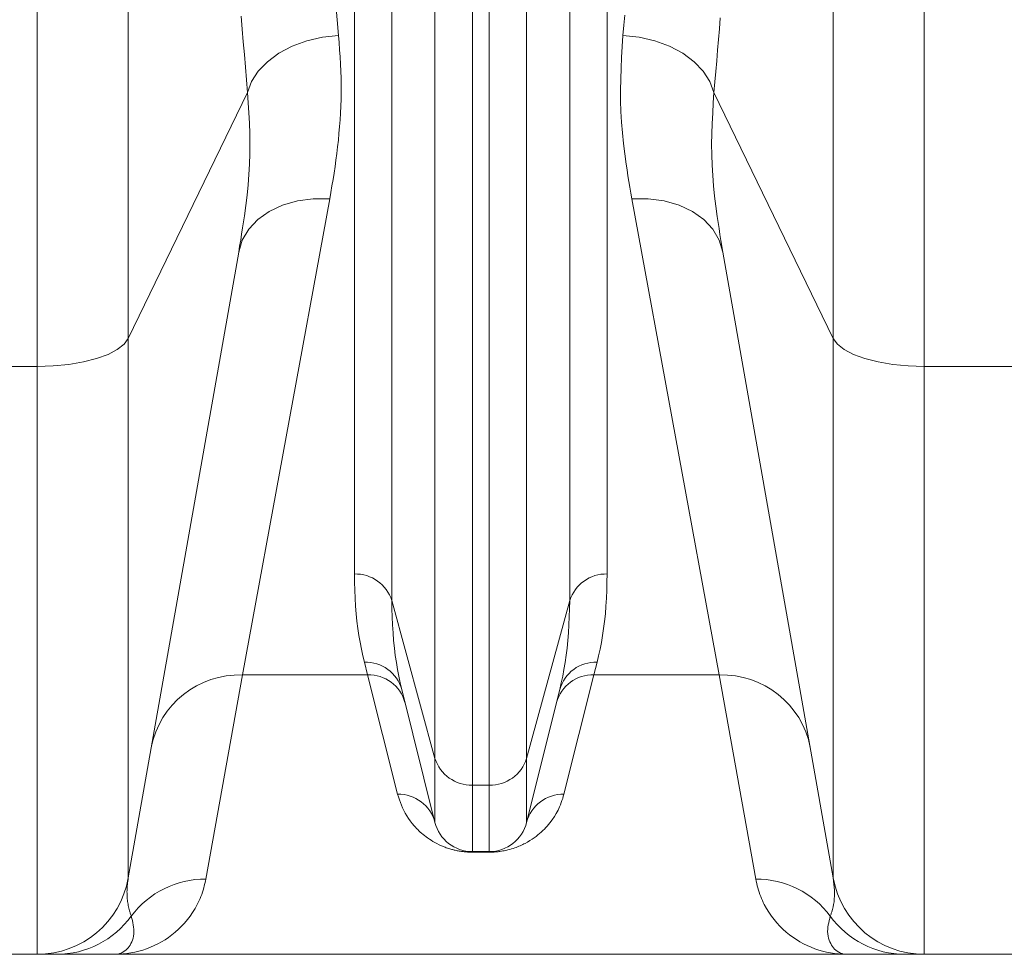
# Model space of a CAD drawing. Extents: x 193 to 943, y 26 to 526.
# Tile 150 of 207: x 385.01 to 388.2, y 88.03 to 91.06. Entities that reach past the tile are written whole.
import ezdxf

# ---------------------------------------------------------------- set-up
doc = ezdxf.new("R2010")
doc.units = 0
doc.layers.get('0').update_dxf_attribs({"lineweight": 25})
doc.layers.add('KG4_HLS_SYA', color=7, linetype='Continuous', lineweight=25)

# ---------------------------------------------------------------- blocks, each defined once
blk = doc.blocks.new('Kreis-A069HXMW7N', base_point=(387.6475, 88.029))
at = {"color": 0, "lineweight": -2}
blk.add_ellipse((387.9429, 88.329), major_axis=(-0.2954, -0.0521), ratio=1, start_param=0, end_param=1.396263, dxfattribs=at)
blk = doc.blocks.new('Kreis-A069HXN27N', base_point=(385.0645, 88.029))
at = {"color": 0, "lineweight": -2}
blk.add_ellipse((385.0645, 88.329), major_axis=(0, -0.3), ratio=1, start_param=0, end_param=1.396263, dxfattribs=at)
blk = doc.blocks.new('Kreis-A069HXN87N', base_point=(386.5311, 88.3625))
at = {"color": 0, "lineweight": -2}
blk.add_ellipse((386.5311, 88.4875), major_axis=(0, -0.125), ratio=1, start_param=0, end_param=1.325818, dxfattribs=at)
blk = doc.blocks.new('Kreis-A069HXNA7N', base_point=(386.355, 88.3624))
at = {"color": 0, "lineweight": -2}
blk.add_ellipse((386.4763, 88.4875), major_axis=(-0.1213, -0.0303), ratio=1, start_param=0, end_param=1.325818, dxfattribs=at)
blk = doc.blocks.new('Spline-A069HXNC7N', base_point=(385.0645, 88.029))
at = {"color": 0, "lineweight": -2}
for p, q in [((385.0645, 88.029), (385.0648, 88.029)), ((385.0648, 88.029), (385.0652, 88.029)), ((385.0652, 88.029), (385.0657, 88.029)), ((385.0657, 88.029), (385.0663, 88.029)), ((385.0663, 88.029), (385.067, 88.029)), ((385.067, 88.029), (385.0679, 88.029)), ((385.0679, 88.029), (385.069, 88.029)), ((385.069, 88.029), (385.0704, 88.029)), ((385.0704, 88.029), (385.0719, 88.029)), ((385.0719, 88.029), (385.0737, 88.029)), ((385.0737, 88.029), (385.0756, 88.029)), ((385.0756, 88.029), (385.0776, 88.029)), ((385.0776, 88.029), (385.0798, 88.029)), ((385.0798, 88.029), (385.0822, 88.029)), ((385.0822, 88.029), (385.0847, 88.029)), ((385.0847, 88.029), (385.0873, 88.029)), ((385.0873, 88.029), (385.0901, 88.029)), ((385.0901, 88.029), (385.093, 88.029)), ((385.093, 88.029), (385.096, 88.029)), ((385.096, 88.029), (385.0992, 88.029)), ((385.0992, 88.029), (385.1025, 88.029)), ((385.1025, 88.029), (385.106, 88.029)), ((385.106, 88.029), (385.1096, 88.029)), ((385.1096, 88.029), (385.1133, 88.029)), ((385.1133, 88.029), (385.1156, 88.029)), ((385.1156, 88.029), (385.118, 88.029)), ((385.118, 88.029), (385.1203, 88.029)), ((385.1203, 88.029), (385.1227, 88.029)), ((385.1227, 88.029), (385.1251, 88.029)), ((385.1251, 88.029), (385.1275, 88.029))]:
    blk.add_line(p, q, dxfattribs=at)
blk = doc.blocks.new('Spline-A069HXNI7N', base_point=(387.8799, 88.029))
at = {"color": 0, "lineweight": -2}
for p, q in [((387.8799, 88.029), (387.8823, 88.029)), ((387.8823, 88.029), (387.8847, 88.029)), ((387.8847, 88.029), (387.8871, 88.029)), ((387.8871, 88.029), (387.8895, 88.029)), ((387.8895, 88.029), (387.8918, 88.029)), ((387.8918, 88.029), (387.8941, 88.029)), ((387.8941, 88.029), (387.8978, 88.029)), ((387.8978, 88.029), (387.9014, 88.029)), ((387.9014, 88.029), (387.9049, 88.029)), ((387.9049, 88.029), (387.9082, 88.029)), ((387.9082, 88.029), (387.9114, 88.029)), ((387.9114, 88.029), (387.9144, 88.029)), ((387.9144, 88.029), (387.9173, 88.029)), ((387.9173, 88.029), (387.9201, 88.029)), ((387.9201, 88.029), (387.9227, 88.029)), ((387.9227, 88.029), (387.9252, 88.029)), ((387.9252, 88.029), (387.9275, 88.029)), ((387.9275, 88.029), (387.9298, 88.029)), ((387.9298, 88.029), (387.9318, 88.029)), ((387.9318, 88.029), (387.9337, 88.029)), ((387.9337, 88.029), (387.9355, 88.029)), ((387.9355, 88.029), (387.937, 88.029)), ((387.937, 88.029), (387.9384, 88.029)), ((387.9384, 88.029), (387.9395, 88.029)), ((387.9395, 88.029), (387.9404, 88.029)), ((387.9404, 88.029), (387.9412, 88.029)), ((387.9412, 88.029), (387.9417, 88.029)), ((387.9417, 88.029), (387.9422, 88.029)), ((387.9422, 88.029), (387.9426, 88.029)), ((387.9426, 88.029), (387.9429, 88.029))]:
    blk.add_line(p, q, dxfattribs=at)
blk = doc.blocks.new('Spline-A069HXNK7N', base_point=(385.1275, 88.029))
at = {"color": 0, "lineweight": -2}
for p, q in [((385.1275, 88.029), (385.1353, 88.029)), ((385.1353, 88.029), (385.1431, 88.029)), ((385.1431, 88.029), (385.1508, 88.029)), ((385.1508, 88.029), (385.1583, 88.029)), ((385.1583, 88.029), (385.1656, 88.029)), ((385.1656, 88.029), (385.1727, 88.029)), ((385.1727, 88.029), (385.1796, 88.029)), ((385.1796, 88.029), (385.1862, 88.029)), ((385.1862, 88.029), (385.1925, 88.029)), ((385.1925, 88.029), (385.1987, 88.029)), ((385.1987, 88.029), (385.2048, 88.029)), ((385.2048, 88.029), (385.2107, 88.029)), ((385.2107, 88.029), (385.2276, 88.029)), ((385.2276, 88.029), (385.2439, 88.029)), ((385.2439, 88.029), (385.2595, 88.029)), ((385.2595, 88.029), (385.2747, 88.029)), ((385.2747, 88.029), (385.2895, 88.029)), ((385.2895, 88.029), (385.3042, 88.029)), ((385.3042, 88.029), (385.3061, 88.029)), ((385.3061, 88.029), (385.3081, 88.029)), ((385.3081, 88.029), (385.3101, 88.029)), ((385.3101, 88.029), (385.312, 88.029)), ((385.312, 88.029), (385.314, 88.029)), ((385.314, 88.029), (385.316, 88.029)), ((385.316, 88.029), (385.316, 88.029)), ((385.316, 88.029), (385.3161, 88.029)), ((385.3161, 88.029), (385.3161, 88.029)), ((385.3161, 88.029), (385.3161, 88.029)), ((385.3161, 88.029), (385.3162, 88.029)), ((385.3162, 88.029), (385.3162, 88.029))]:
    blk.add_line(p, q, dxfattribs=at)
blk = doc.blocks.new('Spline-A069HXNQ7N', base_point=(387.6912, 88.029))
at = {"color": 0, "lineweight": -2}
for p, q in [((387.6912, 88.029), (387.6912, 88.029)), ((387.6912, 88.029), (387.6913, 88.029)), ((387.6913, 88.029), (387.6913, 88.029)), ((387.6913, 88.029), (387.6914, 88.029)), ((387.6914, 88.029), (387.6914, 88.029)), ((387.6914, 88.029), (387.6914, 88.029)), ((387.6914, 88.029), (387.6934, 88.029)), ((387.6934, 88.029), (387.6954, 88.029)), ((387.6954, 88.029), (387.6973, 88.029)), ((387.6973, 88.029), (387.6993, 88.029)), ((387.6993, 88.029), (387.7013, 88.029)), ((387.7013, 88.029), (387.7033, 88.029)), ((387.7033, 88.029), (387.7179, 88.029)), ((387.7179, 88.029), (387.7328, 88.029)), ((387.7328, 88.029), (387.748, 88.029)), ((387.748, 88.029), (387.7636, 88.029)), ((387.7636, 88.029), (387.7798, 88.029)), ((387.7798, 88.029), (387.7967, 88.029)), ((387.7967, 88.029), (387.8026, 88.029)), ((387.8026, 88.029), (387.8086, 88.029)), ((387.8086, 88.029), (387.8148, 88.029)), ((387.8148, 88.029), (387.8212, 88.029)), ((387.8212, 88.029), (387.8277, 88.029)), ((387.8277, 88.029), (387.8346, 88.029)), ((387.8346, 88.029), (387.8417, 88.029)), ((387.8417, 88.029), (387.849, 88.029)), ((387.849, 88.029), (387.8566, 88.029)), ((387.8566, 88.029), (387.8643, 88.029)), ((387.8643, 88.029), (387.872, 88.029)), ((387.872, 88.029), (387.8799, 88.029))]:
    blk.add_line(p, q, dxfattribs=at)
blk = doc.blocks.new('Polylinie-A069I0RK7N', base_point=(385.0645, 89.9376))
at = {"color": 0, "lineweight": -2}
for p, q in [((385.3464, 90.0094), (385.3243, 89.9921)), ((385.3599, 90.0277), (385.3464, 90.0094)), ((385.2943, 89.9765), (385.2573, 89.9631)), ((385.3243, 89.9921), (385.2943, 89.9765)), ((385.1166, 89.9392), (385.0645, 89.9376)), ((385.1671, 89.9441), (385.1166, 89.9392)), ((385.2145, 89.9522), (385.1671, 89.9441)), ((385.2573, 89.9631), (385.2145, 89.9522))]:
    blk.add_line(p, q, dxfattribs=at)
blk = doc.blocks.new('Polylinie-A069I0RO7N', base_point=(387.6475, 89.9376))
at = {"color": 0, "lineweight": -2}
for p, q in [((387.661, 90.0094), (387.6475, 90.0277)), ((387.6831, 89.9921), (387.661, 90.0094)), ((387.7131, 89.9765), (387.6831, 89.9921)), ((387.7501, 89.9631), (387.7131, 89.9765)), ((387.7929, 89.9522), (387.7501, 89.9631)), ((387.8403, 89.9441), (387.7929, 89.9522)), ((387.8908, 89.9392), (387.8403, 89.9441)), ((387.9429, 89.9376), (387.8908, 89.9392))]:
    blk.add_line(p, q, dxfattribs=at)
blk = doc.blocks.new('Spline-A069I0S87N', base_point=(385.6252, 90.8265))
at = {"color": 0, "lineweight": -2}
for p, q in [((385.7265, 91.074), (385.7298, 91.0322)), ((385.7298, 91.0322), (385.7332, 90.9907)), ((385.7332, 90.9907), (385.7366, 90.9495)), ((385.7366, 90.9495), (385.7401, 90.9084)), ((385.7401, 90.9084), (385.7435, 90.8674)), ((385.7435, 90.8674), (385.747, 90.8265))]:
    blk.add_line(p, q, dxfattribs=at)
blk = doc.blocks.new('Spline-A069I0T47N', base_point=(387.2604, 90.8265))
at = {"color": 0, "lineweight": -2}
for p, q in [((387.2778, 91.0334), (387.2805, 91.0685)), ((387.2749, 90.9985), (387.2778, 91.0334)), ((387.2721, 90.9639), (387.2749, 90.9985)), ((387.2692, 90.9294), (387.2721, 90.9639)), ((387.2663, 90.895), (387.2692, 90.9294)), ((387.2633, 90.8607), (387.2663, 90.895)), ((387.2604, 90.8265), (387.2633, 90.8607))]:
    blk.add_line(p, q, dxfattribs=at)
blk = doc.blocks.new('Kreis-A069I0YE7N', base_point=(386.5311, 88.5784))
at = {"color": 0, "lineweight": -2}
blk.add_ellipse((386.5346, 88.7017), major_axis=(-0.0035, -0.1233), ratio=1, start_param=0, end_param=1.296395, dxfattribs=at)
blk = doc.blocks.new('Kreis-A069I0YK7N', base_point=(386.355, 88.5784))
at = {"color": 0, "lineweight": -2}
blk.add_ellipse((386.4728, 88.7017), major_axis=(-0.1177, -0.0368), ratio=1, start_param=0, end_param=1.296395, dxfattribs=at)
blk = doc.blocks.new('Spline-A069I0YO7N', base_point=(385.7181, 90.3081))
at = {"color": 0, "lineweight": -2}
for p, q in [((385.747, 90.8265), (385.7492, 90.7933)), ((385.7492, 90.7933), (385.7512, 90.7602)), ((385.7512, 90.7602), (385.7529, 90.727)), ((385.7529, 90.727), (385.7541, 90.6938)), ((385.7541, 90.6938), (385.7547, 90.6605)), ((385.7547, 90.6605), (385.7545, 90.6272)), ((385.7545, 90.6272), (385.7534, 90.5935)), ((385.7534, 90.5935), (385.7514, 90.5599)), ((385.7514, 90.5599), (385.7487, 90.5263)), ((385.7487, 90.5263), (385.7452, 90.4928)), ((385.7452, 90.4928), (385.7412, 90.4595)), ((385.7412, 90.4595), (385.7368, 90.4264)), ((385.7368, 90.4264), (385.7339, 90.4065)), ((385.7309, 90.3867), (385.7277, 90.367)), ((385.7339, 90.4065), (385.7309, 90.3867)), ((385.7277, 90.367), (385.7246, 90.3473)), ((385.7213, 90.3277), (385.7181, 90.3081)), ((385.7246, 90.3473), (385.7213, 90.3277))]:
    blk.add_line(p, q, dxfattribs=at)
blk = doc.blocks.new('Spline-A069I0YS7N', base_point=(387.2527, 90.3081))
at = {"color": 0, "lineweight": -2}
for p, q in [((387.2582, 90.7929), (387.2604, 90.8265)), ((387.2562, 90.7593), (387.2582, 90.7929)), ((387.2545, 90.7257), (387.2562, 90.7593)), ((387.2533, 90.692), (387.2545, 90.7257)), ((387.2527, 90.6583), (387.2533, 90.692)), ((387.253, 90.6246), (387.2527, 90.6583)), ((387.2541, 90.591), (387.253, 90.6246)), ((387.2562, 90.5574), (387.2541, 90.591)), ((387.259, 90.5239), (387.2562, 90.5574)), ((387.2624, 90.4905), (387.259, 90.5239)), ((387.2664, 90.4573), (387.2624, 90.4905)), ((387.2709, 90.4243), (387.2664, 90.4573)), ((387.2738, 90.4047), (387.2709, 90.4243)), ((387.2768, 90.3853), (387.2738, 90.4047)), ((387.2798, 90.3659), (387.2768, 90.3853)), ((387.283, 90.3466), (387.2798, 90.3659)), ((387.2861, 90.3273), (387.283, 90.3466)), ((387.2893, 90.3081), (387.2861, 90.3273))]:
    blk.add_line(p, q, dxfattribs=at)
blk = doc.blocks.new('Spline-A069I0Z27N', base_point=(386.9649, 91.0117))
at = {"color": 0, "lineweight": -2}
for p, q in [((386.9708, 91.0781), (386.9679, 91.0449)), ((386.9679, 91.0449), (386.9649, 91.0117))]:
    blk.add_line(p, q, dxfattribs=at)
blk = doc.blocks.new('Polylinie-A069I0Z47N', base_point=(386.9649, 90.8265))
at = {"color": 0, "lineweight": -2}
for p, q in [((387.0174, 91.006), (386.9649, 91.0117)), ((387.0682, 90.9942), (387.0174, 91.006)), ((387.1158, 90.9767), (387.0682, 90.9942)), ((387.1588, 90.9539), (387.1158, 90.9767)), ((387.1957, 90.9266), (387.1588, 90.9539)), ((387.2256, 90.8956), (387.1957, 90.9266)), ((387.2473, 90.8619), (387.2256, 90.8956)), ((387.2604, 90.8265), (387.2473, 90.8619))]:
    blk.add_line(p, q, dxfattribs=at)
blk = doc.blocks.new('Spline-A069I0Z67N', base_point=(385.9206, 91.0117))
at = {"color": 0, "lineweight": -2}
for p, q in [((386.038, 91.0627), (386.0336, 91.1138)), ((386.0425, 91.0117), (386.038, 91.0627))]:
    blk.add_line(p, q, dxfattribs=at)
blk = doc.blocks.new('Polylinie-A069I0Z87N', base_point=(385.747, 90.8265))
at = {"color": 0, "lineweight": -2}
for p, q in [((385.9392, 90.9942), (385.8916, 90.9767)), ((385.99, 91.006), (385.9392, 90.9942)), ((386.0425, 91.0117), (385.99, 91.006)), ((385.8916, 90.9767), (385.8486, 90.9539)), ((385.8117, 90.9266), (385.7818, 90.8956)), ((385.8486, 90.9539), (385.8117, 90.9266)), ((385.7818, 90.8956), (385.7601, 90.8619)), ((385.7601, 90.8619), (385.747, 90.8265))]:
    blk.add_line(p, q, dxfattribs=at)
blk = doc.blocks.new('Spline-A069I0ZY7N', base_point=(386.0135, 90.4813))
at = {"color": 0, "lineweight": -2}
for p, q in [((386.0442, 90.9884), (386.0425, 91.0117)), ((386.0458, 90.9651), (386.0442, 90.9884)), ((386.0473, 90.9419), (386.0458, 90.9651)), ((386.0486, 90.9188), (386.0473, 90.9419)), ((386.0496, 90.8957), (386.0486, 90.9188)), ((386.0503, 90.8727), (386.0496, 90.8957)), ((386.0507, 90.8499), (386.0503, 90.8727)), ((386.0506, 90.8273), (386.0507, 90.8499)), ((386.0494, 90.7823), (386.0502, 90.8047)), ((386.0502, 90.8047), (386.0506, 90.8273)), ((386.0484, 90.7599), (386.0494, 90.7823)), ((386.0455, 90.7157), (386.0471, 90.7376)), ((386.0471, 90.7376), (386.0484, 90.7599)), ((386.0436, 90.6938), (386.0455, 90.7157)), ((386.0392, 90.6504), (386.0415, 90.672)), ((386.0415, 90.672), (386.0436, 90.6938)), ((386.0366, 90.6288), (386.0392, 90.6504)), ((386.0307, 90.5862), (386.0338, 90.6074)), ((386.0338, 90.6074), (386.0366, 90.6288)), ((386.0275, 90.5651), (386.0307, 90.5862)), ((386.0207, 90.5231), (386.0242, 90.5441)), ((386.0242, 90.5441), (386.0275, 90.5651)), ((386.0171, 90.5022), (386.0207, 90.5231)), ((386.0135, 90.4813), (386.0171, 90.5022))]:
    blk.add_line(p, q, dxfattribs=at)
blk = doc.blocks.new('Spline-A069I1007N', base_point=(386.0936, 88.977))
at = {"color": 0, "lineweight": -2}
for p, q in [((386.0936, 89.2636), (386.0944, 89.2373)), ((386.0944, 89.2373), (386.0952, 89.2111)), ((386.0952, 89.2111), (386.0963, 89.1852)), ((386.0963, 89.1852), (386.0977, 89.1596)), ((386.0977, 89.1596), (386.0995, 89.1347)), ((386.0995, 89.1347), (386.1019, 89.1105)), ((386.1019, 89.1105), (386.1049, 89.0869)), ((386.1049, 89.0869), (386.1085, 89.0641)), ((386.1085, 89.0641), (386.1125, 89.0418)), ((386.1125, 89.0418), (386.1168, 89.0199)), ((386.1168, 89.0199), (386.1213, 88.9984)), ((386.1213, 88.9984), (386.126, 88.977))]:
    blk.add_line(p, q, dxfattribs=at)
blk = doc.blocks.new('Spline-A069I1027N', base_point=(386.9572, 90.4813))
at = {"color": 0, "lineweight": -2}
for p, q in [((386.9649, 91.0117), (386.9628, 90.976)), ((386.9628, 90.976), (386.9608, 90.9404)), ((386.9608, 90.9404), (386.9591, 90.905)), ((386.9591, 90.905), (386.9579, 90.8696)), ((386.9579, 90.8696), (386.9573, 90.8344)), ((386.9573, 90.8344), (386.9574, 90.7995)), ((386.9574, 90.7995), (386.9586, 90.7645)), ((386.9586, 90.7645), (386.9605, 90.7298)), ((386.9605, 90.7298), (386.9633, 90.6954)), ((386.9633, 90.6954), (386.9668, 90.6613)), ((386.9668, 90.6613), (386.9709, 90.6275)), ((386.9709, 90.6275), (386.9755, 90.594)), ((386.9755, 90.594), (386.9783, 90.5751)), ((386.9783, 90.5751), (386.9813, 90.5563)), ((386.9813, 90.5563), (386.9844, 90.5375)), ((386.9844, 90.5375), (386.9875, 90.5187)), ((386.9875, 90.5187), (386.9907, 90.5)), ((386.9907, 90.5), (386.9939, 90.4813))]:
    blk.add_line(p, q, dxfattribs=at)
blk = doc.blocks.new('Spline-A069I1047N', base_point=(386.8814, 88.977))
at = {"color": 0, "lineweight": -2}
for p, q in [((386.9122, 89.2109), (386.9131, 89.2372)), ((386.9131, 89.2372), (386.9138, 89.2636)), ((386.9111, 89.1848), (386.9122, 89.2109)), ((386.9097, 89.1592), (386.9111, 89.1848)), ((386.9079, 89.1342), (386.9097, 89.1592)), ((386.9024, 89.0864), (386.9055, 89.1098)), ((386.9055, 89.1098), (386.9079, 89.1342)), ((386.8989, 89.0637), (386.9024, 89.0864)), ((386.8906, 89.0197), (386.8949, 89.0415)), ((386.8949, 89.0415), (386.8989, 89.0637)), ((386.8861, 88.9983), (386.8906, 89.0197)), ((386.8814, 88.977), (386.8861, 88.9983))]:
    blk.add_line(p, q, dxfattribs=at)
blk = doc.blocks.new('Kreis-A069I10E7N', base_point=(386.0936, 89.1771))
at = {"color": 0, "lineweight": -2}
blk.add_ellipse((386.0971, 89.1403), major_axis=(0.1177, 0.0368), ratio=1, start_param=0, end_param=1.296395, dxfattribs=at)
blk = doc.blocks.new('Kreis-A069I10K7N', base_point=(386.7925, 89.1771))
at = {"color": 0, "lineweight": -2}
blk.add_ellipse((386.9103, 89.1403), major_axis=(0.0035, 0.1233), ratio=1, start_param=0, end_param=1.296395, dxfattribs=at)
blk = doc.blocks.new('Polylinie-A069I1387N', base_point=(385.7181, 90.3081))
at = {"color": 0, "lineweight": -2}
for p, q in [((385.9602, 90.4818), (385.9085, 90.475)), ((386.0135, 90.4813), (385.9602, 90.4818)), ((385.8603, 90.461), (385.817, 90.4405)), ((385.9085, 90.475), (385.8603, 90.461)), ((385.7801, 90.414), (385.7507, 90.3824)), ((385.817, 90.4405), (385.7801, 90.414)), ((385.7507, 90.3824), (385.7298, 90.3467)), ((385.7298, 90.3467), (385.7181, 90.3081))]:
    blk.add_line(p, q, dxfattribs=at)
blk = doc.blocks.new('Polylinie-A069I13A7N', base_point=(386.9939, 90.3081))
at = {"color": 0, "lineweight": -2}
for p, q in [((387.0472, 90.4818), (386.9939, 90.4813)), ((387.0989, 90.475), (387.0472, 90.4818)), ((387.1471, 90.461), (387.0989, 90.475)), ((387.1904, 90.4405), (387.1471, 90.461)), ((387.2273, 90.414), (387.1904, 90.4405)), ((387.2567, 90.3824), (387.2273, 90.414)), ((387.2776, 90.3467), (387.2567, 90.3824)), ((387.2893, 90.3081), (387.2776, 90.3467))]:
    blk.add_line(p, q, dxfattribs=at)
blk = doc.blocks.new('Kreis-A069I13G7N', base_point=(387.2773, 88.7007))
at = {"color": 0, "lineweight": -2}
blk.add_ellipse((387.2872, 88.645), major_axis=(0.2856, 0.0557), ratio=1, start_param=0, end_param=1.412081, dxfattribs=at)
blk = doc.blocks.new('Kreis-A069I13I7N', base_point=(385.4347, 88.7007))
at = {"color": 0, "lineweight": -2}
blk.add_ellipse((385.7202, 88.645), major_axis=(0.0099, 0.2908), ratio=1, start_param=0, end_param=1.412081, dxfattribs=at)
blk = doc.blocks.new('Spline-A069I14M7N', base_point=(386.7602, 88.8883))
at = {"color": 0, "lineweight": -2}
for p, q in [((386.7925, 89.1771), (386.7918, 89.1507)), ((386.7918, 89.1507), (386.7909, 89.1244)), ((386.7909, 89.1244), (386.7899, 89.0984)), ((386.7885, 89.0728), (386.7866, 89.0477)), ((386.7899, 89.0984), (386.7885, 89.0728)), ((386.7866, 89.0477), (386.7842, 89.0233)), ((386.7842, 89.0233), (386.7812, 88.9995)), ((386.7777, 88.9765), (386.7737, 88.954)), ((386.7812, 88.9995), (386.7777, 88.9765)), ((386.7737, 88.954), (386.7694, 88.9318)), ((386.7694, 88.9318), (386.7648, 88.91)), ((386.7648, 88.91), (386.7602, 88.8883))]:
    blk.add_line(p, q, dxfattribs=at)
blk = doc.blocks.new('Spline-A069I14O7N', base_point=(386.2149, 88.8883))
at = {"color": 0, "lineweight": -2}
for p, q in [((386.2156, 89.1506), (386.2149, 89.1771)), ((386.2165, 89.1242), (386.2156, 89.1506)), ((386.2176, 89.0981), (386.2165, 89.1242)), ((386.219, 89.0724), (386.2176, 89.0981)), ((386.2208, 89.0472), (386.219, 89.0724)), ((386.2232, 89.0227), (386.2208, 89.0472)), ((386.2262, 88.9991), (386.2232, 89.0227)), ((386.2298, 88.9761), (386.2262, 88.9991)), ((386.2338, 88.9537), (386.2298, 88.9761)), ((386.2381, 88.9317), (386.2338, 88.9537)), ((386.2426, 88.9099), (386.2381, 88.9317)), ((386.2473, 88.8883), (386.2426, 88.9099))]:
    blk.add_line(p, q, dxfattribs=at)
blk = doc.blocks.new('Kreis-A069I14S7N', base_point=(386.126, 88.8883))
at = {"color": 0, "lineweight": -2}
blk.add_ellipse((386.1313, 88.857), major_axis=(0.116, 0.0313), ratio=1, start_param=0, end_param=1.351045, dxfattribs=at)
blk = doc.blocks.new('Kreis-A069I14W7N', base_point=(386.7602, 88.8883))
at = {"color": 0, "lineweight": -2}
blk.add_ellipse((386.8761, 88.857), major_axis=(0.0053, 0.12), ratio=1, start_param=0, end_param=1.351045, dxfattribs=at)
blk = doc.blocks.new('Kreis-A069I1527N', base_point=(386.7497, 88.8464))
at = {"color": 0, "lineweight": -2}
blk.add_ellipse((386.8662, 88.8152), major_axis=(0.0047, 0.1206), ratio=1, start_param=0, end_param=1.348333, dxfattribs=at)
blk = doc.blocks.new('Kreis-A069I1567N', base_point=(386.1364, 88.8464))
at = {"color": 0, "lineweight": -2}
blk.add_ellipse((386.1412, 88.8152), major_axis=(0.1165, 0.0312), ratio=1, start_param=0, end_param=1.348333, dxfattribs=at)
blk = doc.blocks.new('Kreis-A069I1587N', base_point=(387.3958, 88.1529))
at = {"color": 0, "lineweight": -2}
blk.add_ellipse((387.3976, 87.9738), major_axis=(0.2402, 0.1791), ratio=1, start_param=0, end_param=0.936247, dxfattribs=at)
blk = doc.blocks.new('Spline-A069I15A7N', base_point=(387.6378, 88.1529))
at = {"color": 0, "lineweight": -2}
for p, q in [((387.6475, 88.2769), (387.6486, 88.2668)), ((387.6486, 88.2668), (387.6496, 88.2567)), ((387.6496, 88.2567), (387.6504, 88.2468)), ((387.6504, 88.2468), (387.651, 88.237)), ((387.6513, 88.2179), (387.6508, 88.2087)), ((387.651, 88.237), (387.6514, 88.2273)), ((387.6514, 88.2273), (387.6513, 88.2179)), ((387.6468, 88.1828), (387.6448, 88.1746)), ((387.6485, 88.1912), (387.6468, 88.1828)), ((387.6499, 88.1998), (387.6485, 88.1912)), ((387.6508, 88.2087), (387.6499, 88.1998)), ((387.6386, 88.1552), (387.6378, 88.1529)), ((387.6394, 88.1575), (387.6386, 88.1552)), ((387.6402, 88.1597), (387.6394, 88.1575)), ((387.641, 88.162), (387.6402, 88.1597)), ((387.6418, 88.1643), (387.641, 88.162)), ((387.6425, 88.1666), (387.6418, 88.1643)), ((387.6448, 88.1746), (387.6425, 88.1666))]:
    blk.add_line(p, q, dxfattribs=at)
blk = doc.blocks.new('Spline-A069I15G7N', base_point=(385.3557, 88.1529))
at = {"color": 0, "lineweight": -2}
for p, q in [((385.3592, 88.2717), (385.3599, 88.2769)), ((385.3558, 88.2366), (385.356, 88.2415)), ((385.356, 88.2415), (385.3563, 88.2464)), ((385.3563, 88.2464), (385.3567, 88.2514)), ((385.3567, 88.2514), (385.3572, 88.2564)), ((385.3572, 88.2564), (385.3578, 88.2615)), ((385.3578, 88.2615), (385.3585, 88.2666)), ((385.3585, 88.2666), (385.3592, 88.2717)), ((385.3557, 88.2319), (385.3558, 88.2366)), ((385.3558, 88.2271), (385.3557, 88.2319)), ((385.3559, 88.2225), (385.3558, 88.2271)), ((385.3561, 88.2179), (385.3559, 88.2225)), ((385.3564, 88.2133), (385.3561, 88.2179)), ((385.3568, 88.2088), (385.3564, 88.2133)), ((385.3573, 88.2043), (385.3568, 88.2088)), ((385.3578, 88.1999), (385.3573, 88.2043)), ((385.3584, 88.1956), (385.3578, 88.1999)), ((385.3591, 88.1913), (385.3584, 88.1956)), ((385.3599, 88.187), (385.3591, 88.1913)), ((385.3607, 88.1828), (385.3599, 88.187)), ((385.3617, 88.1787), (385.3607, 88.1828)), ((385.3627, 88.1746), (385.3617, 88.1787)), ((385.3637, 88.1706), (385.3627, 88.1746)), ((385.3649, 88.1666), (385.3637, 88.1706)), ((385.3656, 88.1643), (385.3649, 88.1666)), ((385.3664, 88.162), (385.3656, 88.1643)), ((385.3672, 88.1597), (385.3664, 88.162)), ((385.368, 88.1574), (385.3672, 88.1597)), ((385.3688, 88.1552), (385.368, 88.1574)), ((385.3696, 88.1529), (385.3688, 88.1552))]:
    blk.add_line(p, q, dxfattribs=at)
blk = doc.blocks.new('Kreis-A069I15I7N', base_point=(385.3696, 88.1529))
at = {"color": 0, "lineweight": -2}
blk.add_ellipse((385.6098, 87.9738), major_axis=(0.0019, 0.2996), ratio=1, start_param=0, end_param=0.936247, dxfattribs=at)
blk = doc.blocks.new('Kreis-A069I15S7N', base_point=(386.2338, 88.4571))
at = {"color": 0, "lineweight": -2}
blk.add_ellipse((386.2365, 88.4263), major_axis=(0.1185, 0.0308), ratio=1, start_param=0, end_param=1.339026, dxfattribs=at)
blk = doc.blocks.new('Kreis-A069I15U7N', base_point=(386.6524, 88.4571))
at = {"color": 0, "lineweight": -2}
blk.add_ellipse((386.7709, 88.4263), major_axis=(0.0028, 0.1224), ratio=1, start_param=0, end_param=1.339026, dxfattribs=at)
blk = doc.blocks.new('Spline-A069I15W7N', base_point=(387.3958, 88.029))
at = {"color": 0, "lineweight": -2}
for p, q in [((387.3958, 88.2734), (387.3974, 88.2661)), ((387.3974, 88.2661), (387.3991, 88.2587)), ((387.3991, 88.2587), (387.4009, 88.2515)), ((387.4009, 88.2515), (387.4028, 88.2443)), ((387.4028, 88.2443), (387.4048, 88.2372)), ((387.4048, 88.2372), (387.407, 88.2302)), ((387.407, 88.2302), (387.4093, 88.2233)), ((387.4093, 88.2233), (387.4119, 88.2166)), ((387.4119, 88.2166), (387.4146, 88.2101)), ((387.4146, 88.2101), (387.4174, 88.2037)), ((387.4174, 88.2037), (387.4204, 88.1973)), ((387.4204, 88.1973), (387.4236, 88.1912)), ((387.4236, 88.1912), (387.4308, 88.178)), ((387.4308, 88.178), (387.4386, 88.1654)), ((387.4386, 88.1654), (387.4468, 88.1533)), ((387.4468, 88.1533), (387.4556, 88.1418)), ((387.4556, 88.1418), (387.4647, 88.1308)), ((387.4647, 88.1308), (387.4743, 88.1204)), ((387.4743, 88.1204), (387.4843, 88.1105)), ((387.4843, 88.1105), (387.4947, 88.1013)), ((387.4947, 88.1013), (387.5053, 88.0925)), ((387.5053, 88.0925), (387.5163, 88.0844)), ((387.5163, 88.0844), (387.5276, 88.0768)), ((387.5276, 88.0768), (387.5392, 88.0698)), ((387.5392, 88.0698), (387.551, 88.0633)), ((387.551, 88.0633), (387.563, 88.0573)), ((387.563, 88.0573), (387.5752, 88.052)), ((387.5752, 88.052), (387.5876, 88.0472)), ((387.5876, 88.0472), (387.6001, 88.0429)), ((387.6001, 88.0429), (387.6128, 88.0392)), ((387.6128, 88.0392), (387.6256, 88.0361)), ((387.6256, 88.0361), (387.6385, 88.0336)), ((387.6385, 88.0336), (387.6515, 88.0316)), ((387.6515, 88.0316), (387.6645, 88.0301)), ((387.6645, 88.0301), (387.6776, 88.0293)), ((387.6776, 88.0293), (387.6907, 88.029)), ((387.6907, 88.029), (387.6908, 88.029)), ((387.6908, 88.029), (387.6908, 88.029)), ((387.6908, 88.029), (387.6909, 88.029)), ((387.6909, 88.029), (387.691, 88.029)), ((387.691, 88.029), (387.6911, 88.029)), ((387.6911, 88.029), (387.6912, 88.029))]:
    blk.add_line(p, q, dxfattribs=at)
blk = doc.blocks.new('Spline-A069I15Y7N', base_point=(386.5311, 88.3605))
at = {"color": 0, "lineweight": -2}
for p, q in [((386.7671, 88.5282), (386.7694, 88.535)), ((386.7694, 88.535), (386.7715, 88.5419)), ((386.7715, 88.5419), (386.7736, 88.5488)), ((386.7488, 88.4864), (386.7545, 88.497)), ((386.7545, 88.497), (386.7594, 88.5078)), ((386.7594, 88.5078), (386.7622, 88.5146)), ((386.7622, 88.5146), (386.7647, 88.5213)), ((386.7647, 88.5213), (386.7671, 88.5282)), ((386.7277, 88.4553), (386.7354, 88.4655)), ((386.7354, 88.4655), (386.7425, 88.4759)), ((386.7425, 88.4759), (386.7488, 88.4864)), ((386.7051, 88.4306), (386.71, 88.4355)), ((386.71, 88.4355), (386.7147, 88.4404)), ((386.7147, 88.4404), (386.7192, 88.4453)), ((386.7192, 88.4453), (386.7277, 88.4553)), ((386.6632, 88.398), (386.6702, 88.4025)), ((386.6702, 88.4025), (386.6768, 88.407)), ((386.6768, 88.407), (386.6831, 88.4117)), ((386.6831, 88.4117), (386.689, 88.4163)), ((386.689, 88.4163), (386.6946, 88.4211)), ((386.6946, 88.4211), (386.7, 88.4258)), ((386.7, 88.4258), (386.7051, 88.4306)), ((386.5918, 88.3679), (386.5978, 88.3695)), ((386.5978, 88.3695), (386.6035, 88.3711)), ((386.6035, 88.3711), (386.6088, 88.3728)), ((386.6088, 88.3728), (386.6139, 88.3745)), ((386.6139, 88.3745), (386.6186, 88.3762)), ((386.6186, 88.3762), (386.6232, 88.378)), ((386.6232, 88.378), (386.6277, 88.3798)), ((386.6277, 88.3798), (386.6319, 88.3816)), ((386.6319, 88.3816), (386.6361, 88.3835)), ((386.6361, 88.3835), (386.64, 88.3853)), ((386.64, 88.3853), (386.6438, 88.3872)), ((386.6438, 88.3872), (386.6475, 88.3891)), ((386.6475, 88.3891), (386.6556, 88.3935)), ((386.6556, 88.3935), (386.6632, 88.398)), ((386.5311, 88.3605), (386.5338, 88.3606)), ((386.5338, 88.3606), (386.5365, 88.3606)), ((386.5365, 88.3606), (386.5392, 88.3607)), ((386.5392, 88.3607), (386.5419, 88.3608)), ((386.5419, 88.3608), (386.5445, 88.3609)), ((386.5445, 88.3609), (386.5471, 88.361)), ((386.5471, 88.361), (386.5504, 88.3612)), ((386.5504, 88.3612), (386.5536, 88.3615)), ((386.5536, 88.3615), (386.5567, 88.3618)), ((386.5567, 88.3618), (386.5598, 88.3621)), ((386.5598, 88.3621), (386.5627, 88.3625)), ((386.5627, 88.3625), (386.5656, 88.3629)), ((386.5656, 88.3629), (386.5705, 88.3636)), ((386.5705, 88.3636), (386.5752, 88.3644)), ((386.5752, 88.3644), (386.5797, 88.3652)), ((386.5797, 88.3652), (386.5839, 88.3661)), ((386.5839, 88.3661), (386.5879, 88.367)), ((386.5879, 88.367), (386.5918, 88.3679))]:
    blk.add_line(p, q, dxfattribs=at)
blk = doc.blocks.new('Spline-A069I1607N', base_point=(386.2338, 88.3605))
at = {"color": 0, "lineweight": -2}
for p, q in [((386.2338, 88.5488), (386.2367, 88.5398)), ((386.2367, 88.5398), (386.2396, 88.5309)), ((386.2396, 88.5309), (386.2428, 88.522)), ((386.2428, 88.522), (386.2461, 88.5131)), ((386.2461, 88.5131), (386.2498, 88.5044)), ((386.2498, 88.5044), (386.2538, 88.4957)), ((386.2538, 88.4957), (386.2583, 88.4871)), ((386.2583, 88.4871), (386.2633, 88.4786)), ((386.2633, 88.4786), (386.2688, 88.4702)), ((386.2688, 88.4702), (386.2747, 88.4619)), ((386.2747, 88.4619), (386.2811, 88.4537)), ((386.2811, 88.4537), (386.288, 88.4456)), ((386.288, 88.4456), (386.2916, 88.4416)), ((386.2916, 88.4416), (386.2953, 88.4376)), ((386.2953, 88.4376), (386.2992, 88.4336)), ((386.2992, 88.4336), (386.3032, 88.4297)), ((386.3032, 88.4297), (386.3074, 88.4258)), ((386.3074, 88.4258), (386.3118, 88.4219)), ((386.3118, 88.4219), (386.3164, 88.418)), ((386.3164, 88.418), (386.3211, 88.4142)), ((386.3211, 88.4142), (386.3261, 88.4104)), ((386.3261, 88.4104), (386.3313, 88.4066)), ((386.3313, 88.4066), (386.3368, 88.4028)), ((386.3368, 88.4028), (386.3425, 88.3991)), ((386.3425, 88.3991), (386.3485, 88.3954)), ((386.3485, 88.3954), (386.3548, 88.3918)), ((386.3548, 88.3918), (386.3616, 88.3882)), ((386.3616, 88.3882), (386.3688, 88.3846)), ((386.3688, 88.3846), (386.3766, 88.3811)), ((386.3766, 88.3811), (386.385, 88.3777)), ((386.385, 88.3777), (386.3884, 88.3764)), ((386.3884, 88.3764), (386.3918, 88.3751)), ((386.3918, 88.3751), (386.3954, 88.3739)), ((386.3954, 88.3739), (386.3991, 88.3727)), ((386.3991, 88.3727), (386.4029, 88.3715)), ((386.4029, 88.3715), (386.407, 88.3703)), ((386.407, 88.3703), (386.4095, 88.3695)), ((386.4095, 88.3695), (386.4121, 88.3688)), ((386.4121, 88.3688), (386.4149, 88.3681)), ((386.4149, 88.3681), (386.4177, 88.3674)), ((386.4177, 88.3674), (386.4205, 88.3668)), ((386.4205, 88.3668), (386.4235, 88.3661)), ((386.4235, 88.3661), (386.4267, 88.3654)), ((386.4267, 88.3654), (386.4301, 88.3648)), ((386.4301, 88.3648), (386.4335, 88.3642)), ((386.4335, 88.3642), (386.4371, 88.3636)), ((386.4371, 88.3636), (386.4409, 88.363)), ((386.4409, 88.363), (386.4448, 88.3625)), ((386.4448, 88.3625), (386.4472, 88.3622)), ((386.4472, 88.3622), (386.4498, 88.3619)), ((386.4498, 88.3619), (386.4524, 88.3616)), ((386.4524, 88.3616), (386.455, 88.3614)), ((386.455, 88.3614), (386.4577, 88.3612)), ((386.4577, 88.3612), (386.4605, 88.361)), ((386.4605, 88.361), (386.463, 88.3609)), ((386.463, 88.3609), (386.4656, 88.3608)), ((386.4656, 88.3608), (386.4683, 88.3607)), ((386.4683, 88.3607), (386.4709, 88.3606)), ((386.4709, 88.3606), (386.4736, 88.3606)), ((386.4736, 88.3606), (386.4763, 88.3605))]:
    blk.add_line(p, q, dxfattribs=at)
blk = doc.blocks.new('Spline-A069I1627N', base_point=(385.3162, 88.029))
at = {"color": 0, "lineweight": -2}
for p, q in [((385.61, 88.2661), (385.6117, 88.2734)), ((385.6026, 88.2371), (385.6046, 88.2443)), ((385.6046, 88.2443), (385.6065, 88.2515)), ((385.6065, 88.2515), (385.6083, 88.2587)), ((385.6083, 88.2587), (385.61, 88.2661)), ((385.59, 88.2036), (385.5929, 88.2101)), ((385.5929, 88.2101), (385.5956, 88.2166)), ((385.5956, 88.2166), (385.5981, 88.2233)), ((385.5981, 88.2233), (385.6004, 88.2302)), ((385.6004, 88.2302), (385.6026, 88.2371)), ((385.5687, 88.1652), (385.5766, 88.1779)), ((385.5766, 88.1779), (385.5839, 88.1912)), ((385.5839, 88.1912), (385.587, 88.1973)), ((385.587, 88.1973), (385.59, 88.2036)), ((385.5516, 88.1415), (385.5604, 88.1531)), ((385.5604, 88.1531), (385.5687, 88.1652)), ((385.5227, 88.1102), (385.5327, 88.12)), ((385.5327, 88.12), (385.5424, 88.1305)), ((385.5424, 88.1305), (385.5516, 88.1415)), ((385.4792, 88.0764), (385.4905, 88.084)), ((385.4905, 88.084), (385.5016, 88.0922)), ((385.5016, 88.0922), (385.5123, 88.1009)), ((385.5123, 88.1009), (385.5227, 88.1102)), ((385.4193, 88.047), (385.4317, 88.0518)), ((385.4317, 88.0518), (385.4439, 88.0571)), ((385.4439, 88.0571), (385.4558, 88.063)), ((385.4558, 88.063), (385.4676, 88.0694)), ((385.4676, 88.0694), (385.4792, 88.0764)), ((385.3162, 88.029), (385.3163, 88.029)), ((385.3163, 88.029), (385.3164, 88.029)), ((385.3164, 88.029), (385.3165, 88.029)), ((385.3165, 88.029), (385.3166, 88.029)), ((385.3166, 88.029), (385.3167, 88.029)), ((385.3167, 88.029), (385.3168, 88.029)), ((385.3168, 88.029), (385.3298, 88.0293)), ((385.3298, 88.0293), (385.3428, 88.0301)), ((385.3428, 88.0301), (385.3557, 88.0315)), ((385.3557, 88.0315), (385.3686, 88.0335)), ((385.3686, 88.0335), (385.3815, 88.036)), ((385.3815, 88.036), (385.3942, 88.0391)), ((385.3942, 88.0391), (385.4068, 88.0428)), ((385.4068, 88.0428), (385.4193, 88.047))]:
    blk.add_line(p, q, dxfattribs=at)
blk = doc.blocks.new('Kreis-A069I16C7N', base_point=(385.1275, 88.029))
at = {"color": 0, "lineweight": -2}
blk.add_ellipse((385.1274, 88.3276), major_axis=(0.0002, -0.2986), ratio=1, start_param=0, end_param=0.945518, dxfattribs=at)
blk = doc.blocks.new('Kreis-A069I16I7N', base_point=(387.6378, 88.029))
at = {"color": 0, "lineweight": -2}
blk.add_ellipse((387.88, 88.3276), major_axis=(-0.2422, -0.1747), ratio=1, start_param=0, end_param=0.945518, dxfattribs=at)
blk = doc.blocks.new('Spline-A069I16S7N', base_point=(385.3162, 88.029))
at = {"color": 0, "lineweight": -2}
for p, q in [((385.3714, 88.1456), (385.3696, 88.1529)), ((385.3732, 88.1384), (385.3714, 88.1456)), ((385.3748, 88.1313), (385.3732, 88.1384)), ((385.3762, 88.1243), (385.3748, 88.1313)), ((385.3773, 88.1175), (385.3762, 88.1243)), ((385.378, 88.111), (385.3773, 88.1175)), ((385.3733, 88.0754), (385.3753, 88.0816)), ((385.3753, 88.0816), (385.3768, 88.0883)), ((385.3768, 88.0883), (385.3778, 88.0954)), ((385.3778, 88.0954), (385.3783, 88.103)), ((385.3783, 88.103), (385.378, 88.111)), ((385.3556, 88.0461), (385.3591, 88.05)), ((385.3591, 88.05), (385.3624, 88.0543)), ((385.3624, 88.0543), (385.3655, 88.059)), ((385.3655, 88.059), (385.3684, 88.0641)), ((385.3684, 88.0641), (385.371, 88.0695)), ((385.371, 88.0695), (385.3733, 88.0754)), ((385.3162, 88.029), (385.3162, 88.029)), ((385.3162, 88.029), (385.3163, 88.029)), ((385.3163, 88.029), (385.3163, 88.029)), ((385.3163, 88.029), (385.3163, 88.029)), ((385.3163, 88.029), (385.3163, 88.029)), ((385.3163, 88.029), (385.3164, 88.029)), ((385.3164, 88.029), (385.317, 88.029)), ((385.317, 88.029), (385.3176, 88.029)), ((385.3176, 88.029), (385.3182, 88.029)), ((385.3182, 88.029), (385.3189, 88.029)), ((385.3189, 88.029), (385.3195, 88.0291)), ((385.3195, 88.0291), (385.3201, 88.0291)), ((385.3201, 88.0291), (385.3257, 88.0298)), ((385.3257, 88.0298), (385.3312, 88.0312)), ((385.3312, 88.0312), (385.3367, 88.0331)), ((385.3367, 88.0331), (385.3419, 88.0356)), ((385.3419, 88.0356), (385.347, 88.0388)), ((385.347, 88.0388), (385.3519, 88.0426)), ((385.3519, 88.0426), (385.3556, 88.0461))]:
    blk.add_line(p, q, dxfattribs=at)
blk = doc.blocks.new('Spline-A069I16Y7N', base_point=(387.6292, 88.029))
at = {"color": 0, "lineweight": -2}
for p, q in [((387.636, 88.1456), (387.6342, 88.1384)), ((387.6378, 88.1529), (387.636, 88.1456)), ((387.6301, 88.1175), (387.6294, 88.111)), ((387.6312, 88.1243), (387.6301, 88.1175)), ((387.6326, 88.1313), (387.6312, 88.1243)), ((387.6342, 88.1384), (387.6326, 88.1313)), ((387.6294, 88.111), (387.6292, 88.103)), ((387.6292, 88.103), (387.6296, 88.0954)), ((387.6296, 88.0954), (387.6306, 88.0883)), ((387.6306, 88.0883), (387.6321, 88.0816)), ((387.6321, 88.0816), (387.6341, 88.0754)), ((387.6341, 88.0754), (387.6364, 88.0696)), ((387.6364, 88.0696), (387.639, 88.0641)), ((387.639, 88.0641), (387.6419, 88.059)), ((387.6419, 88.059), (387.645, 88.0543)), ((387.645, 88.0543), (387.6483, 88.05)), ((387.6483, 88.05), (387.6518, 88.0461)), ((387.6518, 88.0461), (387.6555, 88.0426)), ((387.6555, 88.0426), (387.6604, 88.0388)), ((387.6604, 88.0388), (387.6655, 88.0356)), ((387.6655, 88.0356), (387.6708, 88.0331)), ((387.6708, 88.0331), (387.6762, 88.0312)), ((387.6762, 88.0312), (387.6817, 88.0298)), ((387.6817, 88.0298), (387.6873, 88.0291)), ((387.6873, 88.0291), (387.6879, 88.0291)), ((387.6879, 88.0291), (387.6886, 88.029)), ((387.6886, 88.029), (387.6892, 88.029)), ((387.6892, 88.029), (387.6898, 88.029)), ((387.6898, 88.029), (387.6904, 88.029)), ((387.6904, 88.029), (387.691, 88.029)), ((387.691, 88.029), (387.6911, 88.029)), ((387.6911, 88.029), (387.6911, 88.029)), ((387.6911, 88.029), (387.6911, 88.029)), ((387.6911, 88.029), (387.6912, 88.029)), ((387.6912, 88.029), (387.6912, 88.029)), ((387.6912, 88.029), (387.6912, 88.029))]:
    blk.add_line(p, q, dxfattribs=at)

msp = doc.modelspace()

# ---------------------------------------------------------------- linework, layer by layer
at = {"layer": 'KG4_HLS_SYA', "color": 8, "linetype": 'Continuous', "lineweight": 9, "ltscale": 0.13, "true_color": 0x808080}
for p, q in [((385.0645, 116.0269), (385.0645, 89.9376)), ((387.9429, 89.9376), (387.9429, 116.0269)), ((385.3599, 90.0277), (385.3599, 115.9456)), ((387.6475, 115.9456), (387.6475, 90.0277)), ((386.0936, 93.6353), (386.0936, 89.2636)), ((386.9138, 89.2636), (386.9138, 93.6353)), ((386.2149, 89.1771), (386.2149, 93.604)), ((386.7925, 93.604), (386.7925, 89.1771)), ((386.355, 93.4186), (386.355, 88.6649)), ((386.6524, 88.6649), (386.6524, 93.4186)), ((386.4763, 88.5784), (386.4763, 93.3873)), ((386.5311, 93.3873), (386.5311, 88.5784)), ((385.747, 90.8265), (385.3599, 90.0277)), ((387.6475, 90.0277), (387.2604, 90.8265)), ((385.7301, 88.9358), (386.0135, 90.4813)), ((386.9939, 90.4813), (387.2773, 88.9358)), ((385.7181, 90.3081), (385.3599, 88.2769)), ((387.6475, 88.2769), (387.2893, 90.3081)), ((385.3599, 88.2769), (385.3599, 90.0277)), ((387.6475, 90.0277), (387.6475, 88.2769)), ((385.0645, 89.9376), (381.8179, 89.9376)), ((385.0645, 89.9376), (385.0645, 88.029)), ((389.5662, 89.9376), (387.9429, 89.9376)), ((387.9429, 88.029), (387.9429, 89.9376)), ((386.355, 88.6649), (386.2149, 89.1771)), ((386.7925, 89.1771), (386.6524, 88.6649)), ((386.126, 88.977), (386.1364, 88.9358)), ((386.871, 88.9358), (386.8814, 88.977)), ((385.6117, 88.2734), (385.7301, 88.9358)), ((385.7301, 88.9358), (386.1364, 88.9358)), ((386.1364, 88.9358), (386.2338, 88.5488)), ((386.7736, 88.5488), (386.871, 88.9358)), ((386.871, 88.9358), (387.2773, 88.9358)), ((387.2773, 88.9358), (387.3958, 88.2734)), ((386.355, 88.4571), (386.2473, 88.8883)), ((386.7602, 88.8883), (386.6524, 88.4571)), ((386.355, 88.6649), (386.355, 88.4571)), ((386.6524, 88.4571), (386.6524, 88.6649)), ((386.5311, 88.5784), (386.4763, 88.5784)), ((386.4763, 88.3625), (386.4763, 88.5784)), ((386.5311, 88.5784), (386.5311, 88.3625)), ((386.5311, 88.3625), (386.4763, 88.3625)), ((386.4763, 88.3605), (386.4763, 88.3625)), ((386.4763, 88.3605), (386.5311, 88.3605)), ((386.5311, 88.3625), (386.5311, 88.3605))]:
    msp.add_line(p, q, dxfattribs=at)
at = {"layer": 'KG4_HLS_SYA', "color": 7, "linetype": 'Continuous', "lineweight": 9, "ltscale": 0.13}
for p, q in [((385.0645, 88.029), (381.8179, 88.029)), ((387.6912, 88.029), (385.3162, 88.029)), ((389.5662, 88.029), (387.9429, 88.029))]:
    msp.add_line(p, q, dxfattribs=at)

# ---------------------------------------------------------------- block references
at = {"layer": 'KG4_HLS_SYA', "color": 8, "linetype": 'Continuous', "lineweight": 9, "ltscale": 0.13, "true_color": 0x808080}
for name, p in [('Spline-A069I0Z67N', (385.9206, 91.0117)), ('Spline-A069I0Z27N', (386.9649, 91.0117)), ('Spline-A069I0S87N', (385.6252, 90.8265)), ('Spline-A069I0T47N', (387.2604, 90.8265)), ('Polylinie-A069I0Z87N', (385.747, 90.8265)), ('Spline-A069I0ZY7N', (386.0135, 90.4813)), ('Spline-A069I1027N', (386.9572, 90.4813)), ('Polylinie-A069I0Z47N', (386.9649, 90.8265)), ('Spline-A069I0YO7N', (385.7181, 90.3081)), ('Spline-A069I0YS7N', (387.2527, 90.3081)), ('Polylinie-A069I1387N', (385.7181, 90.3081)), ('Polylinie-A069I13A7N', (386.9939, 90.3081)), ('Polylinie-A069I0RK7N', (385.0645, 89.9376)), ('Polylinie-A069I0RO7N', (387.6475, 89.9376)), ('Kreis-A069I10E7N', (386.0936, 89.1771)), ('Kreis-A069I10K7N', (386.7925, 89.1771)), ('Spline-A069I1007N', (386.0936, 88.977)), ('Spline-A069I1047N', (386.8814, 88.977)), ('Spline-A069I14O7N', (386.2149, 88.8883)), ('Spline-A069I14M7N', (386.7602, 88.8883)), ('Kreis-A069I14S7N', (386.126, 88.8883)), ('Kreis-A069I14W7N', (386.7602, 88.8883)), ('Kreis-A069I13I7N', (385.4347, 88.7007)), ('Kreis-A069I1567N', (386.1364, 88.8464)), ('Kreis-A069I1527N', (386.7497, 88.8464)), ('Kreis-A069I13G7N', (387.2773, 88.7007)), ('Kreis-A069I0YK7N', (386.355, 88.5784)), ('Kreis-A069I0YE7N', (386.5311, 88.5784)), ('Kreis-A069I15S7N', (386.2338, 88.4571)), ('Spline-A069I1607N', (386.2338, 88.3605)), ('Spline-A069I15Y7N', (386.5311, 88.3605)), ('Kreis-A069I15U7N', (386.6524, 88.4571)), ('Kreis-A069HXNA7N', (386.355, 88.3624)), ('Kreis-A069HXN87N', (386.5311, 88.3625)), ('Kreis-A069HXN27N', (385.0645, 88.029)), ('Spline-A069I1627N', (385.3162, 88.029)), ('Spline-A069I15G7N', (385.3557, 88.1529)), ('Kreis-A069I15I7N', (385.3696, 88.1529)), ('Kreis-A069I1587N', (387.3958, 88.1529)), ('Spline-A069I15W7N', (387.3958, 88.029)), ('Spline-A069I15A7N', (387.6378, 88.1529)), ('Kreis-A069HXMW7N', (387.6475, 88.029)), ('Kreis-A069I16C7N', (385.1275, 88.029)), ('Spline-A069I16S7N', (385.3162, 88.029)), ('Spline-A069I16Y7N', (387.6292, 88.029)), ('Kreis-A069I16I7N', (387.6378, 88.029))]:
    msp.add_blockref(name, p, dxfattribs=at)
at = {"layer": 'KG4_HLS_SYA', "color": 7, "linetype": 'Continuous', "lineweight": 9, "ltscale": 0.13}
for name, p in [('Spline-A069HXNC7N', (385.0645, 88.029)), ('Spline-A069HXNK7N', (385.1275, 88.029)), ('Spline-A069HXNQ7N', (387.6912, 88.029)), ('Spline-A069HXNI7N', (387.8799, 88.029))]:
    msp.add_blockref(name, p, dxfattribs=at)

doc.saveas('drawing.dxf')
